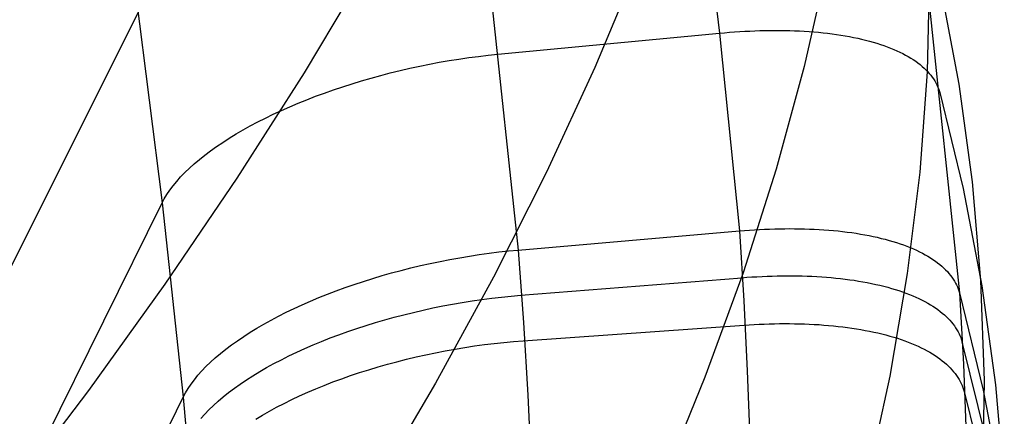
# Model space of a CAD drawing. Header units: millimetres. Extents: x 119 to 175.9, y -203.1 to -153.8.
# Tile 9 of 256: x 122.4 to 123.6, y -196.7 to -196.2. Entities that reach past the tile are written whole.
import ezdxf

# ---------------------------------------------------------------- set-up
doc = ezdxf.new("R2010")
doc.units = ezdxf.units.MM
doc.header["$MEASUREMENT"] = 0
doc.layers.add('Livello 03', color=5, linetype='Continuous', true_color=0x0000ff)

msp = doc.modelspace()

# ---------------------------------------------------------------- linework, layer by layer
at = {"layer": 'Livello 03'}
for p, q in [((122.32, -194.3476, 44.9209), (122.5801, -196.4302, 44.7958)), ((123.1606, -195.5244, 44.7133), (123.2446, -196.2277, 44.6634)), ((122.9546, -196.0197, 44.605), (123.0045, -196.4864, 44.5698)), ((123.4805, -196.0605, 44.9784), (123.5305, -196.5375, 44.9366)), ((122.824, -196.1496, 49.6996), (122.7495, -196.2748, 49.9606)), ((123.1474, -196.1448, 48.6517), (123.0959, -196.2686, 48.923)), ((123.3729, -196.1459, 47.5525), (123.3455, -196.2673, 47.8309)), ((123.4947, -196.1554, 46.4146), (123.4919, -196.2737, 46.6962)), ((123.508, -196.1736, 45.2577), (123.5298, -196.2884, 45.5379)), ((120.5471, -200.2076, 53.1323), (122.554, -196.1987, 44.8121)), ((123.2626, -196.2262, 44.669), (123.2686, -196.2257, 44.6711)), ((123.2686, -196.2257, 44.6711), (123.2747, -196.2254, 44.6734)), ((123.2747, -196.2254, 44.6734), (123.2807, -196.2251, 44.6757)), ((123.2807, -196.2251, 44.6757), (123.2867, -196.2248, 44.6781)), ((123.2867, -196.2248, 44.6781), (123.2927, -196.2246, 44.6807)), ((123.2927, -196.2246, 44.6807), (123.2987, -196.2245, 44.6834)), ((123.2987, -196.2245, 44.6834), (123.3047, -196.2244, 44.6862)), ((123.3047, -196.2244, 44.6862), (123.3106, -196.2244, 44.6891)), ((123.3106, -196.2244, 44.6891), (123.3165, -196.2244, 44.6921)), ((123.3165, -196.2244, 44.6921), (123.3224, -196.2245, 44.6953)), ((123.3224, -196.2245, 44.6953), (123.3282, -196.2246, 44.6985)), ((123.3282, -196.2246, 44.6985), (123.334, -196.2248, 44.7019)), ((123.334, -196.2248, 44.7019), (123.3398, -196.225, 44.7054)), ((123.3398, -196.225, 44.7054), (123.3455, -196.2253, 44.709)), ((123.3455, -196.2253, 44.709), (123.3512, -196.2257, 44.7127)), ((123.3512, -196.2257, 44.7127), (123.3568, -196.2261, 44.7165)), ((122.9804, -196.2528, 44.5882), (123.2446, -196.2277, 44.6634)), ((123.2446, -196.2277, 44.6634), (123.2506, -196.2271, 44.6652)), ((123.2446, -196.2277, 44.6634), (123.2682, -196.4636, 44.6438)), ((123.2506, -196.2271, 44.6652), (123.2566, -196.2266, 44.667)), ((123.2566, -196.2266, 44.667), (123.2626, -196.2262, 44.669)), ((123.3568, -196.2261, 44.7165), (123.3624, -196.2266, 44.7204)), ((123.3624, -196.2266, 44.7204), (123.3679, -196.2272, 44.7244)), ((123.3679, -196.2272, 44.7244), (123.3733, -196.2278, 44.7286)), ((123.3733, -196.2278, 44.7286), (123.3787, -196.2285, 44.7328)), ((123.3787, -196.2285, 44.7328), (123.3839, -196.2292, 44.7372)), ((123.3839, -196.2292, 44.7372), (123.3892, -196.23, 44.7416)), ((123.3892, -196.23, 44.7416), (123.3943, -196.2308, 44.7461)), ((123.3943, -196.2308, 44.7461), (123.3993, -196.2317, 44.7508)), ((123.3993, -196.2317, 44.7508), (123.4043, -196.2327, 44.7555)), ((123.4043, -196.2327, 44.7555), (123.4092, -196.2337, 44.7603)), ((123.4092, -196.2337, 44.7603), (123.4139, -196.2348, 44.7652)), ((123.4139, -196.2348, 44.7652), (123.4186, -196.2359, 44.7702)), ((123.4186, -196.2359, 44.7702), (123.4232, -196.2371, 44.7752)), ((123.4232, -196.2371, 44.7752), (123.4277, -196.2384, 44.7804)), ((123.4277, -196.2384, 44.7804), (123.432, -196.2397, 44.7856)), ((123.432, -196.2397, 44.7856), (123.4363, -196.241, 44.7908)), ((123.4363, -196.241, 44.7908), (123.4405, -196.2424, 44.7962)), ((123.4405, -196.2424, 44.7962), (123.4445, -196.2439, 44.8016)), ((123.4445, -196.2439, 44.8016), (123.4484, -196.2454, 44.8071)), ((123.4484, -196.2454, 44.8071), (123.4522, -196.247, 44.8126)), ((123.4522, -196.247, 44.8126), (123.4559, -196.2486, 44.8182)), ((123.4559, -196.2486, 44.8182), (123.4595, -196.2503, 44.8238)), ((122.9106, -196.2624, 44.5753), (122.9223, -196.2604, 44.5765)), ((122.9223, -196.2604, 44.5765), (122.934, -196.2585, 44.5781)), ((122.934, -196.2585, 44.5781), (122.9457, -196.2568, 44.5801)), ((122.9457, -196.2568, 44.5801), (122.9573, -196.2553, 44.5824)), ((122.9573, -196.2553, 44.5824), (122.9689, -196.2539, 44.5851)), ((122.9689, -196.2539, 44.5851), (122.9804, -196.2528, 44.5882)), ((123.4595, -196.2503, 44.8238), (123.463, -196.252, 44.8295)), ((123.463, -196.252, 44.8295), (123.4663, -196.2537, 44.8352)), ((123.4663, -196.2537, 44.8352), (123.4695, -196.2555, 44.841)), ((123.4695, -196.2555, 44.841), (123.4726, -196.2574, 44.8468)), ((123.4726, -196.2574, 44.8468), (123.4755, -196.2592, 44.8526)), ((123.4755, -196.2592, 44.8526), (123.4784, -196.2612, 44.8585)), ((122.8522, -196.2751, 44.5751), (122.8638, -196.2722, 44.5744)), ((122.8638, -196.2722, 44.5744), (122.8755, -196.2695, 44.574)), ((122.8755, -196.2695, 44.574), (122.8872, -196.267, 44.5741)), ((122.8872, -196.267, 44.5741), (122.8989, -196.2646, 44.5745)), ((122.8989, -196.2646, 44.5745), (122.9106, -196.2624, 44.5753)), ((123.0959, -196.2686, 48.923), (123.0385, -196.3933, 49.1928)), ((123.3455, -196.2673, 47.8309), (123.3121, -196.3899, 48.1085)), ((123.4784, -196.2612, 44.8585), (123.4811, -196.2631, 44.8644)), ((123.4811, -196.2631, 44.8644), (123.4836, -196.2651, 44.8703)), ((123.4836, -196.2651, 44.8703), (123.4861, -196.2672, 44.8762)), ((123.4861, -196.2672, 44.8762), (123.4884, -196.2692, 44.8821)), ((123.4884, -196.2692, 44.8821), (123.4906, -196.2713, 44.8881)), ((123.4906, -196.2713, 44.8881), (123.4926, -196.2735, 44.894)), ((122.7495, -196.2748, 49.9606), (122.6694, -196.4006, 50.2194)), ((122.8067, -196.2879, 44.5818), (122.8179, -196.2845, 44.5795)), ((122.8179, -196.2845, 44.5795), (122.8293, -196.2812, 44.5777)), ((122.8293, -196.2812, 44.5777), (122.8407, -196.2781, 44.5762)), ((122.8407, -196.2781, 44.5762), (122.8522, -196.2751, 44.5751)), ((123.4919, -196.2737, 46.6962), (123.4832, -196.3934, 46.9777)), ((123.4926, -196.2735, 44.894), (123.4946, -196.2756, 44.9)), ((123.4946, -196.2756, 44.9), (123.4964, -196.2778, 44.9059)), ((123.4964, -196.2778, 44.9059), (123.498, -196.28, 44.9119)), ((123.498, -196.28, 44.9119), (123.4996, -196.2822, 44.9178)), ((123.4996, -196.2822, 44.9178), (123.501, -196.2845, 44.9237)), ((123.501, -196.2845, 44.9237), (123.5023, -196.2868, 44.9296)), ((122.7738, -196.299, 44.5907), (122.7846, -196.2952, 44.5874)), ((122.7846, -196.2952, 44.5874), (122.7956, -196.2915, 44.5844)), ((122.7956, -196.2915, 44.5844), (122.8067, -196.2879, 44.5818)), ((123.5023, -196.2868, 44.9296), (123.5035, -196.2891, 44.9355)), ((123.5035, -196.2891, 44.9355), (123.5045, -196.2914, 44.9414)), ((123.5045, -196.2914, 44.9414), (123.5055, -196.2937, 44.9472)), ((123.5055, -196.2937, 44.9472), (123.5063, -196.2961, 44.9531)), ((123.5063, -196.2961, 44.9531), (123.507, -196.2984, 44.9589)), ((123.5298, -196.2884, 45.5379), (123.5457, -196.4048, 45.8186)), ((122.7423, -196.3112, 44.603), (122.7526, -196.307, 44.5985)), ((122.7526, -196.307, 44.5985), (122.7631, -196.3029, 44.5945)), ((122.7631, -196.3029, 44.5945), (122.7738, -196.299, 44.5907)), ((123.507, -196.2984, 44.9589), (123.535, -196.413, 45.2372)), ((122.7224, -196.3198, 44.6129), (122.7323, -196.3155, 44.6077)), ((122.7323, -196.3155, 44.6077), (122.7423, -196.3112, 44.603)), ((122.6941, -196.3335, 44.6302), (122.7033, -196.3289, 44.6241)), ((122.7033, -196.3289, 44.6241), (122.7127, -196.3243, 44.6183)), ((122.7127, -196.3243, 44.6183), (122.7224, -196.3198, 44.6129)), ((122.6683, -196.3479, 44.6504), (122.6766, -196.3431, 44.6434)), ((122.6766, -196.3431, 44.6434), (122.6852, -196.3383, 44.6367)), ((122.6852, -196.3383, 44.6367), (122.6941, -196.3335, 44.6302)), ((122.6524, -196.3579, 44.6654), (122.6602, -196.3529, 44.6578)), ((122.6602, -196.3529, 44.6578), (122.6683, -196.3479, 44.6504)), ((122.6379, -196.368, 44.6814), (122.645, -196.3629, 44.6732)), ((122.645, -196.3629, 44.6732), (122.6524, -196.3579, 44.6654)), ((122.6185, -196.3835, 44.7073), (122.6246, -196.3783, 44.6984)), ((122.6246, -196.3783, 44.6984), (122.6311, -196.3731, 44.6898)), ((122.6311, -196.3731, 44.6898), (122.6379, -196.368, 44.6814)), ((122.6073, -196.3939, 44.7257), (122.6127, -196.3887, 44.7164)), ((122.6127, -196.3887, 44.7164), (122.6185, -196.3835, 44.7073)), ((123.3121, -196.3899, 48.1085), (123.2726, -196.5135, 48.3852)), ((122.6694, -196.4006, 50.2194), (122.5836, -196.527, 50.476)), ((122.5976, -196.4044, 44.7449), (122.6023, -196.3991, 44.7352)), ((122.6023, -196.3991, 44.7352), (122.6073, -196.3939, 44.7257)), ((123.0385, -196.3933, 49.1928), (122.9752, -196.5188, 49.4611)), ((123.4832, -196.3934, 46.9777), (123.4683, -196.5145, 47.2591)), ((122.5895, -196.4148, 44.7648), (122.5934, -196.4096, 44.7548)), ((122.5934, -196.4096, 44.7548), (122.5976, -196.4044, 44.7449)), ((123.535, -196.413, 45.2372), (123.5572, -196.5292, 45.5163)), ((123.5457, -196.4048, 45.8186), (123.5557, -196.5228, 46.0999)), ((122.5801, -196.4302, 44.7958), (122.5828, -196.4251, 44.7853)), ((122.5828, -196.4251, 44.7853), (122.5859, -196.42, 44.775)), ((122.5859, -196.42, 44.775), (122.5895, -196.4148, 44.7648)), ((120.5855, -200.4648, 53.0951), (122.5801, -196.4302, 44.7958)), ((122.5801, -196.4302, 44.7958), (122.6054, -196.6618, 44.7774)), ((123.0045, -196.4864, 44.5698), (123.2682, -196.4636, 44.6438)), ((123.2682, -196.4636, 44.6438), (123.2742, -196.4631, 44.6455)), ((123.2682, -196.4636, 44.6438), (123.2734, -196.5468, 44.638)), ((123.2742, -196.4631, 44.6455), (123.2802, -196.4626, 44.6473)), ((123.2802, -196.4626, 44.6473), (123.2862, -196.4622, 44.6493)), ((123.2862, -196.4622, 44.6493), (123.2922, -196.4619, 44.6514)), ((123.2922, -196.4619, 44.6514), (123.2983, -196.4616, 44.6536)), ((123.2983, -196.4616, 44.6536), (123.3043, -196.4613, 44.6559)), ((123.3043, -196.4613, 44.6559), (123.3103, -196.4611, 44.6583)), ((123.3103, -196.4611, 44.6583), (123.3163, -196.461, 44.6608)), ((123.3163, -196.461, 44.6608), (123.3222, -196.4609, 44.6635)), ((123.3222, -196.4609, 44.6635), (123.3282, -196.4608, 44.6662)), ((123.3282, -196.4608, 44.6662), (123.3341, -196.4609, 44.6691)), ((123.3341, -196.4609, 44.6691), (123.34, -196.4609, 44.6721)), ((123.34, -196.4609, 44.6721), (123.3459, -196.4611, 44.6752)), ((123.3459, -196.4611, 44.6752), (123.3517, -196.4613, 44.6784)), ((123.3517, -196.4613, 44.6784), (123.3575, -196.4615, 44.6817)), ((123.3575, -196.4615, 44.6817), (123.3633, -196.4618, 44.6852)), ((123.3633, -196.4618, 44.6852), (123.369, -196.4622, 44.6887)), ((123.369, -196.4622, 44.6887), (123.3747, -196.4626, 44.6924)), ((123.3747, -196.4626, 44.6924), (123.3803, -196.4631, 44.6962)), ((123.3803, -196.4631, 44.6962), (123.3858, -196.4636, 44.7)), ((123.3858, -196.4636, 44.7), (123.3913, -196.4642, 44.704)), ((123.3913, -196.4642, 44.704), (123.3967, -196.4649, 44.7081)), ((123.3967, -196.4649, 44.7081), (123.4021, -196.4656, 44.7123)), ((123.4021, -196.4656, 44.7123), (123.4074, -196.4664, 44.7166)), ((123.4074, -196.4664, 44.7166), (123.4126, -196.4673, 44.721)), ((123.4126, -196.4673, 44.721), (123.4177, -196.4682, 44.7255)), ((123.4177, -196.4682, 44.7255), (123.4228, -196.4691, 44.7301)), ((123.4228, -196.4691, 44.7301), (123.4277, -196.4701, 44.7348)), ((123.4277, -196.4701, 44.7348), (123.4326, -196.4712, 44.7395)), ((123.4326, -196.4712, 44.7395), (123.4373, -196.4724, 44.7444)), ((123.4373, -196.4724, 44.7444), (123.442, -196.4735, 44.7493)), ((123.442, -196.4735, 44.7493), (123.4466, -196.4748, 44.7543)), ((123.4466, -196.4748, 44.7543), (123.4511, -196.4761, 44.7594)), ((123.4511, -196.4761, 44.7594), (123.4554, -196.4775, 44.7646)), ((123.4554, -196.4775, 44.7646), (123.4597, -196.4789, 44.7698)), ((123.4597, -196.4789, 44.7698), (123.4639, -196.4803, 44.7751)), ((123.4639, -196.4803, 44.7751), (123.4679, -196.4818, 44.7805)), ((123.4679, -196.4818, 44.7805), (123.4718, -196.4834, 44.7859)), ((123.4718, -196.4834, 44.7859), (123.4756, -196.485, 44.7914)), ((122.9232, -196.4976, 44.5565), (122.9349, -196.4955, 44.5573)), ((122.9349, -196.4955, 44.5573), (122.9466, -196.4936, 44.5584)), ((122.9466, -196.4936, 44.5584), (122.9582, -196.4918, 44.56)), ((122.9582, -196.4918, 44.56), (122.9699, -196.4902, 44.5619)), ((122.9699, -196.4902, 44.5619), (122.9815, -196.4887, 44.5642)), ((122.9815, -196.4887, 44.5642), (122.993, -196.4875, 44.5668)), ((122.993, -196.4875, 44.5668), (123.0045, -196.4864, 44.5698)), ((123.0045, -196.4864, 44.5698), (123.0108, -196.573, 44.5654)), ((123.4756, -196.485, 44.7914), (123.4793, -196.4867, 44.7969)), ((123.4793, -196.4867, 44.7969), (123.4829, -196.4884, 44.8025)), ((123.4829, -196.4884, 44.8025), (123.4864, -196.4902, 44.8082)), ((123.4864, -196.4902, 44.8082), (123.4897, -196.492, 44.8138)), ((123.4897, -196.492, 44.8138), (123.4929, -196.4938, 44.8196)), ((123.4929, -196.4938, 44.8196), (123.496, -196.4957, 44.8253)), ((123.496, -196.4957, 44.8253), (123.4989, -196.4976, 44.8311)), ((122.8766, -196.5077, 44.5572), (122.8882, -196.505, 44.5565)), ((122.8882, -196.505, 44.5565), (122.8998, -196.5024, 44.5561)), ((122.8998, -196.5024, 44.5561), (122.9115, -196.4999, 44.5561)), ((122.9115, -196.4999, 44.5561), (122.9232, -196.4976, 44.5565)), ((123.4989, -196.4976, 44.8311), (123.5018, -196.4996, 44.8369)), ((123.5018, -196.4996, 44.8369), (123.5045, -196.5016, 44.8428)), ((123.5045, -196.5016, 44.8428), (123.507, -196.5037, 44.8486)), ((123.507, -196.5037, 44.8486), (123.5095, -196.5057, 44.8545)), ((123.5095, -196.5057, 44.8545), (123.5118, -196.5078, 44.8604)), ((122.8312, -196.5203, 44.564), (122.8424, -196.5169, 44.5618)), ((122.8424, -196.5169, 44.5618), (122.8537, -196.5137, 44.5599)), ((122.8537, -196.5137, 44.5599), (122.8651, -196.5106, 44.5584)), ((122.8651, -196.5106, 44.5584), (122.8766, -196.5077, 44.5572)), ((122.9752, -196.5188, 49.4611), (122.9062, -196.6451, 49.7275)), ((123.2726, -196.5135, 48.3852), (123.2272, -196.6382, 48.6608)), ((123.2712, -196.5194, 44.6445), (123.2772, -196.5189, 44.6462)), ((123.2772, -196.5189, 44.6462), (123.2832, -196.5185, 44.6481)), ((123.2832, -196.5185, 44.6481), (123.2892, -196.5182, 44.65)), ((123.2892, -196.5182, 44.65), (123.2952, -196.5179, 44.652)), ((123.2952, -196.5179, 44.652), (123.3012, -196.5176, 44.6542)), ((123.3012, -196.5176, 44.6542), (123.3073, -196.5174, 44.6565)), ((123.3073, -196.5174, 44.6565), (123.3133, -196.5173, 44.6589)), ((123.3133, -196.5173, 44.6589), (123.3192, -196.5172, 44.6614)), ((123.3192, -196.5172, 44.6614), (123.3252, -196.5171, 44.664)), ((123.3252, -196.5171, 44.664), (123.3312, -196.5171, 44.6667)), ((123.3312, -196.5171, 44.6667), (123.3371, -196.5172, 44.6696)), ((123.3371, -196.5172, 44.6696), (123.343, -196.5173, 44.6725)), ((123.343, -196.5173, 44.6725), (123.3489, -196.5175, 44.6756)), ((123.3489, -196.5175, 44.6756), (123.3547, -196.5177, 44.6788)), ((123.3547, -196.5177, 44.6788), (123.3605, -196.518, 44.6821)), ((123.3605, -196.518, 44.6821), (123.3663, -196.5184, 44.6855)), ((123.3663, -196.5184, 44.6855), (123.372, -196.5188, 44.689)), ((123.372, -196.5188, 44.689), (123.3776, -196.5193, 44.6927)), ((123.4683, -196.5145, 47.2591), (123.4475, -196.6368, 47.54)), ((123.5118, -196.5078, 44.8604), (123.514, -196.51, 44.8663)), ((123.514, -196.51, 44.8663), (123.5161, -196.5121, 44.8722)), ((123.5161, -196.5121, 44.8722), (123.518, -196.5143, 44.8781)), ((123.518, -196.5143, 44.8781), (123.5198, -196.5166, 44.884)), ((123.5198, -196.5166, 44.884), (123.5215, -196.5188, 44.8899)), ((123.5215, -196.5188, 44.8899), (123.523, -196.5211, 44.8958)), ((122.5836, -196.527, 50.476), (122.4924, -196.6538, 50.7302)), ((122.7984, -196.5311, 44.573), (122.8091, -196.5274, 44.5697)), ((122.8091, -196.5274, 44.5697), (122.8201, -196.5238, 44.5667)), ((122.8201, -196.5238, 44.5667), (122.8312, -196.5203, 44.564)), ((123.0076, -196.5403, 44.5716), (123.2712, -196.5194, 44.6445)), ((123.3776, -196.5193, 44.6927), (123.3832, -196.5198, 44.6964)), ((123.3832, -196.5198, 44.6964), (123.3888, -196.5204, 44.7003)), ((123.3888, -196.5204, 44.7003), (123.3943, -196.5211, 44.7042)), ((123.3943, -196.5211, 44.7042), (123.3997, -196.5218, 44.7083)), ((123.3997, -196.5218, 44.7083), (123.4051, -196.5225, 44.7125)), ((123.4051, -196.5225, 44.7125), (123.4103, -196.5234, 44.7167)), ((123.4103, -196.5234, 44.7167), (123.4155, -196.5242, 44.7211)), ((123.4155, -196.5242, 44.7211), (123.4207, -196.5252, 44.7256)), ((123.4207, -196.5252, 44.7256), (123.4257, -196.5262, 44.7301)), ((123.4257, -196.5262, 44.7301), (123.4307, -196.5273, 44.7348)), ((123.4307, -196.5273, 44.7348), (123.4355, -196.5284, 44.7395)), ((123.4355, -196.5284, 44.7395), (123.4403, -196.5296, 44.7443)), ((123.4403, -196.5296, 44.7443), (123.445, -196.5308, 44.7492)), ((123.445, -196.5308, 44.7492), (123.4496, -196.5321, 44.7542)), ((123.523, -196.5211, 44.8958), (123.5245, -196.5234, 44.9017)), ((123.5245, -196.5234, 44.9017), (123.5258, -196.5257, 44.9075)), ((123.5258, -196.5257, 44.9075), (123.527, -196.528, 44.9134)), ((123.527, -196.528, 44.9134), (123.528, -196.5304, 44.9192)), ((123.528, -196.5304, 44.9192), (123.529, -196.5327, 44.925)), ((123.5557, -196.5228, 46.0999), (123.5598, -196.6422, 46.3815)), ((123.5572, -196.5292, 45.5163), (123.5735, -196.647, 45.7962)), ((122.767, -196.5431, 44.5853), (122.7773, -196.539, 44.5808)), ((122.7773, -196.539, 44.5808), (122.7877, -196.535, 44.5768)), ((122.7877, -196.535, 44.5768), (122.7984, -196.5311, 44.573)), ((122.973, -196.5438, 44.5638), (122.9846, -196.5424, 44.566)), ((122.9846, -196.5424, 44.566), (122.9962, -196.5413, 44.5686)), ((122.9962, -196.5413, 44.5686), (123.0076, -196.5403, 44.5716)), ((123.4496, -196.5321, 44.7542), (123.454, -196.5334, 44.7593)), ((123.454, -196.5334, 44.7593), (123.4584, -196.5348, 44.7644)), ((123.4584, -196.5348, 44.7644), (123.4627, -196.5363, 44.7696)), ((123.4627, -196.5363, 44.7696), (123.4668, -196.5378, 44.7749)), ((123.4668, -196.5378, 44.7749), (123.4709, -196.5393, 44.7802)), ((123.4709, -196.5393, 44.7802), (123.4748, -196.5409, 44.7856)), ((123.4748, -196.5409, 44.7856), (123.4786, -196.5426, 44.7911)), ((123.4786, -196.5426, 44.7911), (123.4823, -196.5443, 44.7966)), ((123.529, -196.5327, 44.925), (123.5298, -196.5351, 44.9308)), ((123.5298, -196.5351, 44.9308), (123.5305, -196.5375, 44.9366)), ((123.5305, -196.5375, 44.9366), (123.5589, -196.6534, 45.2131)), ((123.5305, -196.5375, 44.9366), (123.5352, -196.6224, 44.9281)), ((122.7375, -196.5561, 44.6006), (122.7471, -196.5517, 44.5952)), ((122.7471, -196.5517, 44.5952), (122.7569, -196.5474, 44.5901)), ((122.7569, -196.5474, 44.5901), (122.767, -196.5431, 44.5853)), ((122.903, -196.5555, 44.5582), (122.9147, -196.5531, 44.5582)), ((122.9147, -196.5531, 44.5582), (122.9263, -196.5509, 44.5586)), ((122.9263, -196.5509, 44.5586), (122.938, -196.5489, 44.5593)), ((122.938, -196.5489, 44.5593), (122.9497, -196.547, 44.5604)), ((122.9497, -196.547, 44.5604), (122.9614, -196.5453, 44.5619)), ((122.9614, -196.5453, 44.5619), (122.973, -196.5438, 44.5638)), ((123.2734, -196.5468, 44.638), (123.2776, -196.6303, 44.6348)), ((123.4823, -196.5443, 44.7966), (123.4859, -196.546, 44.8021)), ((123.4859, -196.546, 44.8021), (123.4893, -196.5478, 44.8078)), ((123.4893, -196.5478, 44.8078), (123.4927, -196.5497, 44.8134)), ((123.4927, -196.5497, 44.8134), (123.4959, -196.5516, 44.8191)), ((123.4959, -196.5516, 44.8191), (123.4989, -196.5535, 44.8248)), ((123.4989, -196.5535, 44.8248), (123.5019, -196.5554, 44.8306)), ((122.7101, -196.5699, 44.619), (122.719, -196.5653, 44.6125)), ((122.719, -196.5653, 44.6125), (122.7281, -196.5606, 44.6064)), ((122.7281, -196.5606, 44.6064), (122.7375, -196.5561, 44.6006)), ((122.8569, -196.5665, 44.5621), (122.8683, -196.5635, 44.5606)), ((122.8683, -196.5635, 44.5606), (122.8798, -196.5607, 44.5594)), ((122.8798, -196.5607, 44.5594), (122.8914, -196.558, 44.5586)), ((122.8914, -196.558, 44.5586), (122.903, -196.5555, 44.5582)), ((123.5019, -196.5554, 44.8306), (123.5047, -196.5574, 44.8364)), ((123.5047, -196.5574, 44.8364), (123.5074, -196.5595, 44.8422)), ((123.5074, -196.5595, 44.8422), (123.51, -196.5615, 44.848)), ((123.51, -196.5615, 44.848), (123.5125, -196.5637, 44.8539)), ((123.5125, -196.5637, 44.8539), (123.5148, -196.5658, 44.8597)), ((123.5148, -196.5658, 44.8597), (123.517, -196.568, 44.8656)), ((122.6932, -196.5796, 44.6327), (122.7015, -196.5747, 44.6257)), ((122.7015, -196.5747, 44.6257), (122.7101, -196.5699, 44.619)), ((122.8124, -196.5799, 44.572), (122.8234, -196.5764, 44.569)), ((122.8234, -196.5764, 44.569), (122.8344, -196.5729, 44.5663)), ((122.8344, -196.5729, 44.5663), (122.8456, -196.5697, 44.564)), ((122.8456, -196.5697, 44.564), (122.8569, -196.5665, 44.5621)), ((123.0106, -196.5946, 44.5731), (123.2739, -196.576, 44.6448)), ((123.0108, -196.573, 44.5654), (123.0161, -196.6597, 44.5638)), ((123.2739, -196.576, 44.6448), (123.2799, -196.5756, 44.6465)), ((123.2799, -196.5756, 44.6465), (123.2859, -196.5752, 44.6483)), ((123.2859, -196.5752, 44.6483), (123.2919, -196.5749, 44.6502)), ((123.2919, -196.5749, 44.6502), (123.2979, -196.5747, 44.6523)), ((123.2979, -196.5747, 44.6523), (123.3039, -196.5745, 44.6544)), ((123.3039, -196.5745, 44.6544), (123.3099, -196.5743, 44.6566)), ((123.3099, -196.5743, 44.6566), (123.3159, -196.5742, 44.659)), ((123.3159, -196.5742, 44.659), (123.3219, -196.5742, 44.6615)), ((123.3219, -196.5742, 44.6615), (123.3279, -196.5742, 44.6641)), ((123.3279, -196.5742, 44.6641), (123.3338, -196.5743, 44.6668)), ((123.3338, -196.5743, 44.6668), (123.3398, -196.5744, 44.6696)), ((123.3398, -196.5744, 44.6696), (123.3457, -196.5746, 44.6725)), ((123.3457, -196.5746, 44.6725), (123.3515, -196.5748, 44.6756)), ((123.3515, -196.5748, 44.6756), (123.3574, -196.5751, 44.6787)), ((123.3574, -196.5751, 44.6787), (123.3632, -196.5754, 44.682)), ((123.3632, -196.5754, 44.682), (123.3689, -196.5759, 44.6854)), ((123.3689, -196.5759, 44.6854), (123.3746, -196.5763, 44.6889)), ((123.3746, -196.5763, 44.6889), (123.3803, -196.5768, 44.6925)), ((123.3803, -196.5768, 44.6925), (123.3859, -196.5774, 44.6962)), ((123.3859, -196.5774, 44.6962), (123.3914, -196.5781, 44.7)), ((123.517, -196.568, 44.8656), (123.519, -196.5701, 44.8715)), ((123.519, -196.5701, 44.8715), (123.521, -196.5724, 44.8774)), ((123.521, -196.5724, 44.8774), (123.5228, -196.5746, 44.8832)), ((123.5228, -196.5746, 44.8832), (123.5245, -196.5769, 44.8891)), ((123.5245, -196.5769, 44.8891), (123.526, -196.5792, 44.895)), ((122.67, -196.5945, 44.6554), (122.6774, -196.5894, 44.6476)), ((122.6774, -196.5894, 44.6476), (122.6851, -196.5845, 44.64)), ((122.6851, -196.5845, 44.64), (122.6932, -196.5796, 44.6327)), ((122.7806, -196.5913, 44.5832), (122.791, -196.5874, 44.5791)), ((122.791, -196.5874, 44.5791), (122.8016, -196.5836, 44.5754)), ((122.8016, -196.5836, 44.5754), (122.8124, -196.5799, 44.572)), ((123.3914, -196.5781, 44.7), (123.3969, -196.5788, 44.7039)), ((123.3969, -196.5788, 44.7039), (123.4023, -196.5795, 44.7079)), ((123.4023, -196.5795, 44.7079), (123.4077, -196.5804, 44.7121)), ((123.4077, -196.5804, 44.7121), (123.413, -196.5812, 44.7163)), ((123.413, -196.5812, 44.7163), (123.4182, -196.5822, 44.7206)), ((123.4182, -196.5822, 44.7206), (123.4233, -196.5832, 44.7251)), ((123.4233, -196.5832, 44.7251), (123.4283, -196.5842, 44.7296)), ((123.4283, -196.5842, 44.7296), (123.4333, -196.5853, 44.7342)), ((123.4333, -196.5853, 44.7342), (123.4381, -196.5865, 44.7389)), ((123.4381, -196.5865, 44.7389), (123.4429, -196.5877, 44.7437)), ((123.4429, -196.5877, 44.7437), (123.4476, -196.589, 44.7485)), ((123.4476, -196.589, 44.7485), (123.4522, -196.5904, 44.7535)), ((123.526, -196.5792, 44.895), (123.5275, -196.5815, 44.9008)), ((123.5275, -196.5815, 44.9008), (123.5288, -196.5838, 44.9067)), ((123.5288, -196.5838, 44.9067), (123.53, -196.5862, 44.9125)), ((123.53, -196.5862, 44.9125), (123.531, -196.5885, 44.9183)), ((123.531, -196.5885, 44.9183), (123.532, -196.5909, 44.9241)), ((122.6561, -196.6046, 44.6719), (122.6629, -196.5995, 44.6636)), ((122.6629, -196.5995, 44.6636), (122.67, -196.5945, 44.6554)), ((122.7504, -196.6038, 44.5976), (122.7603, -196.5996, 44.5925)), ((122.7603, -196.5996, 44.5925), (122.7703, -196.5954, 44.5877)), ((122.7703, -196.5954, 44.5877), (122.7806, -196.5913, 44.5832)), ((122.9411, -196.6026, 44.5611), (122.9527, -196.6008, 44.5622)), ((122.9527, -196.6008, 44.5622), (122.9644, -196.5992, 44.5636)), ((122.9644, -196.5992, 44.5636), (122.976, -196.5978, 44.5654)), ((122.976, -196.5978, 44.5654), (122.9876, -196.5965, 44.5676)), ((122.9876, -196.5965, 44.5676), (122.9991, -196.5955, 44.5702)), ((122.9991, -196.5955, 44.5702), (123.0106, -196.5946, 44.5731)), ((123.4522, -196.5904, 44.7535), (123.4566, -196.5917, 44.7585)), ((123.4566, -196.5917, 44.7585), (123.461, -196.5932, 44.7636)), ((123.461, -196.5932, 44.7636), (123.4653, -196.5947, 44.7688)), ((123.4653, -196.5947, 44.7688), (123.4694, -196.5962, 44.774)), ((123.4694, -196.5962, 44.774), (123.4735, -196.5978, 44.7793)), ((123.4735, -196.5978, 44.7793), (123.4774, -196.5995, 44.7847)), ((123.4774, -196.5995, 44.7847), (123.4812, -196.6012, 44.7901)), ((123.4812, -196.6012, 44.7901), (123.4849, -196.6029, 44.7956)), ((123.532, -196.5909, 44.9241), (123.5328, -196.5933, 44.9299)), ((123.5328, -196.5933, 44.9299), (123.5335, -196.5957, 44.9356)), ((123.5335, -196.5957, 44.9356), (123.562, -196.7124, 45.2111)), ((122.6436, -196.615, 44.6894), (122.6497, -196.6098, 44.6805)), ((122.6497, -196.6098, 44.6805), (122.6561, -196.6046, 44.6719)), ((122.7223, -196.6172, 44.615), (122.7314, -196.6127, 44.6089)), ((122.7314, -196.6127, 44.6089), (122.7408, -196.6082, 44.6031)), ((122.7408, -196.6082, 44.6031), (122.7504, -196.6038, 44.5976)), ((122.8829, -196.6139, 44.5614), (122.8945, -196.6113, 44.5606)), ((122.8945, -196.6113, 44.5606), (122.9061, -196.6089, 44.5601)), ((122.9061, -196.6089, 44.5601), (122.9177, -196.6066, 44.5601)), ((122.9177, -196.6066, 44.5601), (122.9294, -196.6045, 44.5604)), ((122.9294, -196.6045, 44.5604), (122.9411, -196.6026, 44.5611)), ((123.4849, -196.6029, 44.7956), (123.4885, -196.6047, 44.8011)), ((123.4885, -196.6047, 44.8011), (123.4919, -196.6065, 44.8067)), ((123.4919, -196.6065, 44.8067), (123.4953, -196.6084, 44.8123)), ((123.4953, -196.6084, 44.8123), (123.4985, -196.6103, 44.818)), ((123.4985, -196.6103, 44.818), (123.5015, -196.6123, 44.8237)), ((123.5015, -196.6123, 44.8237), (123.5045, -196.6143, 44.8294)), ((122.6325, -196.6254, 44.7077), (122.6379, -196.6202, 44.6984)), ((122.6379, -196.6202, 44.6984), (122.6436, -196.615, 44.6894)), ((122.7048, -196.6266, 44.6281), (122.7134, -196.6219, 44.6214)), ((122.7134, -196.6219, 44.6214), (122.7223, -196.6172, 44.615)), ((122.8376, -196.6258, 44.5684), (122.8488, -196.6226, 44.5661)), ((122.8488, -196.6226, 44.5661), (122.86, -196.6196, 44.5642)), ((122.86, -196.6196, 44.5642), (122.8714, -196.6167, 44.5626)), ((122.8714, -196.6167, 44.5626), (122.8829, -196.6139, 44.5614)), ((123.5045, -196.6143, 44.8294), (123.5073, -196.6163, 44.8351)), ((123.5073, -196.6163, 44.8351), (123.51, -196.6184, 44.8409)), ((123.51, -196.6184, 44.8409), (123.5126, -196.6205, 44.8467)), ((123.5126, -196.6205, 44.8467), (123.5151, -196.6226, 44.8525)), ((123.5151, -196.6226, 44.8525), (123.5174, -196.6248, 44.8584)), ((123.5174, -196.6248, 44.8584), (123.5196, -196.627, 44.8642)), ((123.5352, -196.6224, 44.9281), (123.5386, -196.7076, 44.9223)), ((122.6186, -196.6411, 44.7367), (122.6228, -196.6358, 44.7268)), ((122.6228, -196.6358, 44.7268), (122.6275, -196.6306, 44.7172)), ((122.6275, -196.6306, 44.7172), (122.6325, -196.6254, 44.7077)), ((122.6808, -196.6412, 44.6501), (122.6885, -196.6363, 44.6425)), ((122.6885, -196.6363, 44.6425), (122.6965, -196.6314, 44.6352)), ((122.6965, -196.6314, 44.6352), (122.7048, -196.6266, 44.6281)), ((122.7942, -196.6399, 44.5814), (122.8048, -196.6362, 44.5776)), ((122.8048, -196.6362, 44.5776), (122.8156, -196.6326, 44.5742)), ((122.8156, -196.6326, 44.5742), (122.8265, -196.6291, 44.5711)), ((122.8265, -196.6291, 44.5711), (122.8376, -196.6258, 44.5684)), ((123.2776, -196.6303, 44.6348), (123.2806, -196.7138, 44.6342)), ((123.5196, -196.627, 44.8642), (123.5216, -196.6292, 44.8701)), ((123.5216, -196.6292, 44.8701), (123.5236, -196.6315, 44.8759)), ((123.5236, -196.6315, 44.8759), (123.5254, -196.6337, 44.8818)), ((123.5254, -196.6337, 44.8818), (123.5271, -196.636, 44.8876)), ((123.5271, -196.636, 44.8876), (123.5286, -196.6384, 44.8935)), ((122.6112, -196.6515, 44.7568), (122.6147, -196.6463, 44.7466)), ((122.6147, -196.6463, 44.7466), (122.6186, -196.6411, 44.7367)), ((122.6663, -196.6512, 44.666), (122.6734, -196.6462, 44.6579)), ((122.6734, -196.6462, 44.6579), (122.6808, -196.6412, 44.6501)), ((122.7635, -196.6519, 44.5948), (122.7735, -196.6478, 44.5899)), ((122.7735, -196.6478, 44.5899), (122.7838, -196.6438, 44.5855)), ((122.7838, -196.6438, 44.5855), (122.7942, -196.6399, 44.5814)), ((122.9062, -196.6451, 49.7275), (122.8313, -196.772, 49.9919)), ((123.2272, -196.6382, 48.6608), (123.1757, -196.7639, 48.9351)), ((123.4475, -196.6368, 47.54), (123.4205, -196.7604, 47.8204)), ((123.5286, -196.6384, 44.8935), (123.5301, -196.6407, 44.8993)), ((123.5301, -196.6407, 44.8993), (123.5314, -196.6431, 44.9051)), ((123.5314, -196.6431, 44.9051), (123.5326, -196.6454, 44.9109)), ((123.5326, -196.6454, 44.9109), (123.5336, -196.6478, 44.9167)), ((123.5336, -196.6478, 44.9167), (123.5346, -196.6502, 44.9224)), ((123.5598, -196.6422, 46.3815), (123.5578, -196.763, 46.6633)), ((123.5735, -196.647, 45.7962), (123.584, -196.7662, 46.0765)), ((122.4924, -196.6538, 50.7302), (122.3957, -196.781, 50.9818)), ((122.6054, -196.6618, 44.7774), (122.6081, -196.6567, 44.767)), ((122.6081, -196.6567, 44.767), (122.6112, -196.6515, 44.7568)), ((122.6531, -196.6614, 44.683), (122.6595, -196.6563, 44.6744)), ((122.6595, -196.6563, 44.6744), (122.6663, -196.6512, 44.666)), ((122.7441, -196.6604, 44.6054), (122.7537, -196.6561, 44.5999)), ((122.7537, -196.6561, 44.5999), (122.7635, -196.6519, 44.5948)), ((123.0161, -196.6597, 44.5638), (123.0202, -196.7465, 44.565)), ((123.5346, -196.6502, 44.9224), (123.5354, -196.6526, 44.9282)), ((123.5354, -196.6526, 44.9282), (123.5361, -196.655, 44.9339)), ((123.5361, -196.655, 44.9339), (123.5648, -196.7725, 45.2082)), ((123.5589, -196.6534, 45.2131), (123.5814, -196.771, 45.4905)), ((120.628, -200.7163, 53.0322), (122.6054, -196.6618, 44.7774)), ((122.6054, -196.6618, 44.7774), (122.6139, -196.7574, 44.7739)), ((122.636, -196.6769, 44.7101), (122.6413, -196.6718, 44.7009)), ((122.6413, -196.6718, 44.7009), (122.6471, -196.6666, 44.6918)), ((122.6471, -196.6666, 44.6918), (122.6531, -196.6614, 44.683)), ((122.7167, -196.6739, 44.6237), (122.7256, -196.6693, 44.6173)), ((122.7256, -196.6693, 44.6173), (122.7347, -196.6648, 44.6112)), ((122.7347, -196.6648, 44.6112), (122.7441, -196.6604, 44.6054)), ((122.6263, -196.6874, 44.7292), (122.631, -196.6822, 44.7196)), ((122.631, -196.6822, 44.7196), (122.636, -196.6769, 44.7101)), ((122.6919, -196.6881, 44.6448), (122.6999, -196.6833, 44.6375)), ((122.6999, -196.6833, 44.6375), (122.7082, -196.6785, 44.6305)), ((122.7082, -196.6785, 44.6305), (122.7167, -196.6739, 44.6237))]:
    msp.add_line(p, q, dxfattribs=at)

doc.saveas('drawing.dxf')
